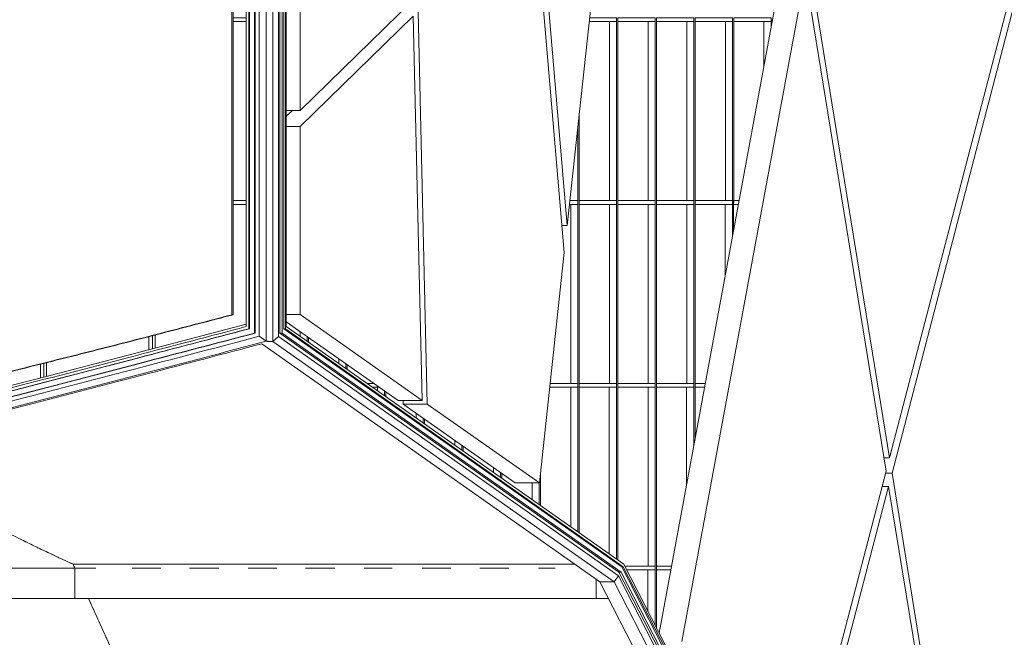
# Model space of a CAD drawing. Header units: inches. Extents: x 424 to 2043, y -237 to 445.
# Tile 197 of 256: x 570 to 583, y 161 to 169. Entities that reach past the tile are written whole.
import ezdxf

# ---------------------------------------------------------------- set-up
doc = ezdxf.new("R2010")
doc.units = ezdxf.units.IN
doc.header["$MEASUREMENT"] = 0
for name, color, linetype, lineweight in [('A-FLOR', 192, 'Continuous', 9), ('A-GENM', 13, 'Continuous', 9), ('A-GLAZ-CURT', 52, 'Continuous', 9), ('A-GLAZ-CWMG', 51, 'Continuous', 9), ('A-WALL', 113, 'Continuous', 9)]:
    doc.layers.add(name, color=color, linetype=linetype, lineweight=lineweight)

# ---------------------------------------------------------------- blocks, each defined once
blk = doc.blocks.new('Generic Models 2 - Generic Models 2-140614-South')
at = {"layer": 'A-GENM'}
for p, q in [((-104.551, 24.913), (-104.551, 12.579)), ((-104.464, 12.576), (-104.464, 24.91)), ((-104.706, 12.685), (-104.706, 24.761)), ((-104.696, 24.761), (-104.696, 12.685)), ((-104.644, 12.643), (-104.644, 24.822)), ((-104.392, 12.641), (-104.392, 24.819)), ((-104.374, 24.759), (-104.374, 12.684)), ((-104.345, 12.684), (-104.345, 24.759)), ((-104.816, 24.638), (-104.816, 12.77)), ((-104.781, 12.742), (-104.781, 24.68)), ((-104.774, 24.68), (-104.774, 12.742)), ((-104.32, 24.679), (-104.32, 12.741)), ((-104.301, 12.741), (-104.301, 24.679)), ((-104.289, 24.638), (-104.289, 12.77)), ((-104.774, 12.742), (-104.781, 12.742)), ((-104.696, 12.685), (-104.706, 12.685)), ((-104.374, 12.684), (-104.345, 12.684)), ((-104.374, 12.684), (-99.919, 9.548)), ((-99.889, 9.548), (-104.345, 12.684)), ((-104.32, 12.741), (-104.301, 12.741)), ((-104.32, 12.741), (-99.88, 9.615)), ((-99.861, 9.615), (-104.301, 12.741)), ((-104.289, 12.77), (-99.856, 9.649)), ((-104.551, 12.579), (-104.644, 12.643)), ((-104.528, 12.579), (-104.551, 12.579)), ((-104.538, 12.576), (-104.464, 12.576)), ((-104.464, 12.576), (-104.392, 12.641)), ((-99.982, 9.42), (-104.464, 12.576)), ((-99.926, 9.497), (-104.392, 12.641)), ((-104.611, 12.546), (-100.171, 9.42)), ((-99.88, 9.615), (-99.861, 9.615)), ((-99.88, 9.615), (-95.746, 1.6)), ((-95.727, 1.6), (-99.861, 9.615)), ((-99.856, 9.649), (-95.705, 1.6)), ((-99.982, 9.42), (-99.926, 9.497)), ((-95.854, 1.6), (-99.926, 9.497)), ((-99.919, 9.548), (-99.889, 9.548)), ((-99.919, 9.548), (-95.82, 1.6)), ((-95.791, 1.6), (-99.889, 9.548)), ((-100.171, 9.42), (-99.982, 9.42)), ((-100.171, 9.42), (-96.138, 1.6)), ((-95.949, 1.6), (-99.982, 9.42))]:
    blk.add_line(p, q, dxfattribs=at)
for points, knots in [([(-117.613, 9.649), (-117.477, 9.678), (-117.204, 9.734), (-116.797, 9.821), (-116.389, 9.909), (-115.982, 9.999), (-115.574, 10.09), (-115.168, 10.182), (-114.761, 10.275), (-114.219, 10.401), (-113.542, 10.561), (-112.46, 10.821), (-111.109, 11.153), (-109.49, 11.559), (-107.872, 11.973), (-106.314, 12.377), (-105.295, 12.644), (-104.816, 12.77)], [0, 0, 0, 0, 0.03168, 0.063361, 0.095041, 0.126722, 0.158402, 0.190083, 0.221763, 0.253444, 0.316805, 0.380165, 0.506887, 0.633609, 0.760331, 0.887053, 1, 1, 1, 1]), ([(-104.781, 12.742), (-105.269, 12.613), (-106.297, 12.343), (-107.864, 11.937), (-109.482, 11.523), (-111.101, 11.117), (-112.452, 10.785), (-113.535, 10.525), (-114.212, 10.365), (-114.754, 10.239), (-115.16, 10.146), (-115.567, 10.054), (-115.974, 9.963), (-116.382, 9.873), (-116.79, 9.784), (-117.196, 9.698), (-117.466, 9.642), (-117.601, 9.614)], [-1.002078, -1.002078, -1.002078, -1.002078, -0.887053, -0.760331, -0.633609, -0.506887, -0.380165, -0.316805, -0.253444, -0.221763, -0.190083, -0.158402, -0.126722, -0.095041, -0.063361, -0.03168, -0.000435, -0.000435, -0.000435, -0.000435]), ([(-104.774, 12.742), (-105.263, 12.613), (-106.29, 12.343), (-107.857, 11.937), (-109.475, 11.523), (-111.094, 11.117), (-112.446, 10.785), (-113.528, 10.525), (-114.205, 10.365), (-114.747, 10.239), (-115.154, 10.146), (-115.56, 10.054), (-115.968, 9.963), (-116.375, 9.873), (-116.783, 9.784), (-117.189, 9.698), (-117.459, 9.642), (-117.594, 9.614)], [-1.002078, -1.002078, -1.002078, -1.002078, -0.887053, -0.760331, -0.633609, -0.506887, -0.380165, -0.316805, -0.253444, -0.221763, -0.190083, -0.158402, -0.126722, -0.095041, -0.063361, -0.03168, -0.000435, -0.000435, -0.000435, -0.000435]), ([(-104.706, 12.685), (-105.212, 12.552), (-106.257, 12.278), (-107.841, 11.867), (-109.459, 11.453), (-111.079, 11.046), (-112.43, 10.715), (-113.513, 10.455), (-114.19, 10.295), (-114.732, 10.169), (-115.139, 10.075), (-115.546, 9.983), (-115.954, 9.892), (-116.361, 9.802), (-116.769, 9.714), (-117.172, 9.628), (-117.439, 9.573), (-117.57, 9.546)], [-1.00612, -1.00612, -1.00612, -1.00612, -0.887053, -0.760331, -0.633609, -0.506887, -0.380165, -0.316805, -0.253444, -0.221763, -0.190083, -0.158402, -0.126722, -0.095041, -0.063361, -0.03168, -0.00128, -0.00128, -0.00128, -0.00128]), ([(-104.696, 12.685), (-105.201, 12.552), (-106.246, 12.278), (-107.83, 11.867), (-109.449, 11.453), (-111.068, 11.046), (-112.42, 10.715), (-113.503, 10.455), (-114.18, 10.295), (-114.722, 10.169), (-115.129, 10.075), (-115.536, 9.983), (-115.943, 9.892), (-116.351, 9.802), (-116.759, 9.714), (-117.162, 9.628), (-117.429, 9.573), (-117.559, 9.546)], [-1.00612, -1.00612, -1.00612, -1.00612, -0.887053, -0.760331, -0.633609, -0.506887, -0.380165, -0.316805, -0.253444, -0.221763, -0.190083, -0.158402, -0.126722, -0.095041, -0.063361, -0.03168, -0.00128, -0.00128, -0.00128, -0.00128]), ([(-104.644, 12.643), (-105.163, 12.506), (-106.221, 12.228), (-107.818, 11.814), (-109.437, 11.4), (-111.057, 10.993), (-112.679, 10.595), (-113.897, 10.305), (-114.711, 10.116), (-115.118, 10.022), (-115.525, 9.93), (-115.933, 9.839), (-116.341, 9.749), (-116.749, 9.66), (-117.149, 9.575), (-117.413, 9.52), (-117.541, 9.494)], [-1.009181, -1.009181, -1.009181, -1.009181, -0.887053, -0.760331, -0.633609, -0.506887, -0.380165, -0.253444, -0.221763, -0.190083, -0.158402, -0.126722, -0.095041, -0.063361, -0.03168, -0.001919, -0.001919, -0.001919, -0.001919]), ([(-104.551, 12.579), (-105.09, 12.437), (-106.167, 12.154), (-107.784, 11.734), (-109.403, 11.321), (-111.023, 10.914), (-112.375, 10.582), (-113.459, 10.322), (-114.136, 10.162), (-114.611, 10.051), (-114.882, 9.989), (-115.086, 9.942), (-115.29, 9.896), (-115.493, 9.85), (-115.697, 9.804), (-115.901, 9.759), (-116.105, 9.714), (-116.377, 9.654), (-116.718, 9.58), (-117.114, 9.496), (-117.374, 9.442), (-117.498, 9.416)], [-1.013775, -1.013775, -1.013775, -1.013775, -0.887053, -0.760331, -0.633609, -0.506887, -0.380165, -0.316805, -0.253444, -0.221763, -0.205923, -0.190083, -0.174242, -0.158402, -0.142562, -0.126722, -0.110882, -0.095041, -0.063361, -0.03168, -0.002878, -0.002878, -0.002878, -0.002878]), ([(-104.61, 12.545), (-105.107, 12.414), (-106.142, 12.143), (-107.717, 11.734), (-109.336, 11.321), (-110.956, 10.914), (-112.308, 10.582), (-113.391, 10.322), (-114.069, 10.162), (-114.544, 10.051), (-114.815, 9.989), (-115.019, 9.942), (-115.223, 9.896), (-115.426, 9.85), (-115.63, 9.804), (-115.834, 9.759), (-116.038, 9.714), (-116.31, 9.654), (-116.651, 9.58), (-117.047, 9.496), (-117.307, 9.442), (-117.431, 9.416)], [-1.003883, -1.003883, -1.003883, -1.003883, -0.887053, -0.760331, -0.633609, -0.506887, -0.380165, -0.316805, -0.253444, -0.221763, -0.205923, -0.190083, -0.174242, -0.158402, -0.142562, -0.126722, -0.110882, -0.095041, -0.063361, -0.03168, -0.002878, -0.002878, -0.002878, -0.002878])]:
    blk.add_open_spline(points, degree=3, knots=knots, dxfattribs=at)
blk = doc.blocks.new('Generic Models 3 - Generic Models 3-147078-South')
at = {"layer": 'A-GENM'}
for p, q in [((-104.107, 24.417), (-104.107, 15.61)), ((-100.598, 14.098), (-100.026, 19.373)), ((-100.636, 13.744), (-101.035, 18.391)), ((-100.971, 18.453), (-100.598, 14.098)), ((-96.362, 11.048), (-94.588, 17.853)), ((-97.432, 17.618), (-96.362, 11.048)), ((-94.556, 17.653), (-96.33, 10.848)), ((-99.39, 8.747), (-97.789, 17.404)), ((-97.471, 17.404), (-99.093, 8.634)), ((-96.408, 10.873), (-97.471, 17.404)), ((-104.107, 15.61), (-102.626, 17.052)), ((-102.621, 16.846), (-104.107, 15.4)), ((-102.504, 11.8), (-102.621, 16.846)), ((-102.556, 16.91), (-102.436, 11.753)), ((-104.289, 15.532), (-104.208, 15.61)), ((-104.289, 15.61), (-104.107, 15.61)), ((-104.107, 15.4), (-104.289, 15.4)), ((-104.107, 15.4), (-104.107, 12.929)), ((-100.666, 14.098), (-100.598, 14.098)), ((-100.964, 10.717), (-100.636, 13.744)), ((-104.107, 12.929), (-104.289, 12.929)), ((-102.821, 11.8), (-104.289, 12.834)), ((-104.107, 12.929), (-102.504, 11.8)), ((-102.821, 11.8), (-102.504, 11.8)), ((-102.753, 11.753), (-102.754, 11.8)), ((-101.282, 10.717), (-102.753, 11.753)), ((-102.753, 11.753), (-102.436, 11.753)), ((-102.436, 11.753), (-100.964, 10.717)), ((-96.362, 11.048), (-96.437, 11.048)), ((-97.698, 5.927), (-96.408, 10.873)), ((-96.33, 10.848), (-96.414, 10.848)), ((-96.33, 10.848), (-94.857, 1.8)), ((-100.964, 10.717), (-101.282, 10.717)), ((-96.375, 10.673), (-97.641, 5.818)), ((-96.375, 10.673), (-96.46, 10.673)), ((-94.931, 1.8), (-96.375, 10.673))]:
    blk.add_line(p, q, dxfattribs=at)
blk = doc.blocks.new('System Panel - Glazed-137457-South')
at = {"layer": 'A-GLAZ-CURT'}
blk.add_line((-99.537, 9.031), (-99.537, 9.575), dxfattribs=at)
blk = doc.blocks.new('System Panel - Glazed-137462-South')
at = {"layer": 'A-GLAZ-CURT'}
blk.add_line((-103.092, 11.927), (-103.092, 11.975), dxfattribs=at)
blk = doc.blocks.new('System Panel - Glazed-137463-South')
at = {"layer": 'A-GLAZ-CURT'}
blk.add_line((-102.584, 11.57), (-102.584, 11.633), dxfattribs=at)
blk = doc.blocks.new('System Panel - Glazed-137464-South')
at = {"layer": 'A-GLAZ-CURT'}
blk.add_line((-102.076, 11.212), (-102.076, 11.276), dxfattribs=at)
blk = doc.blocks.new('System Panel - Glazed-137465-South')
at = {"layer": 'A-GLAZ-CURT'}
blk.add_line((-101.568, 10.855), (-101.568, 10.918), dxfattribs=at)
blk = doc.blocks.new('System Panel - Glazed-137466-South')
at = {"layer": 'A-GLAZ-CURT'}
blk.add_line((-101.06, 10.497), (-101.06, 10.717), dxfattribs=at)
blk = doc.blocks.new('System Panel - Glazed-137467-South')
at = {"layer": 'A-GLAZ-CURT'}
blk.add_line((-100.552, 10.14), (-100.552, 11.975), dxfattribs=at)
blk = doc.blocks.new('System Panel - Glazed-137468-South')
at = {"layer": 'A-GLAZ-CURT'}
blk.add_line((-100.045, 9.782), (-100.045, 11.975), dxfattribs=at)
blk = doc.blocks.new('System Panel - Glazed-V8-South')
at = {"layer": 'A-GLAZ-CURT'}
blk.add_line((-88.872, 7.225), (-88.872, 9.575), dxfattribs=at)
blk = doc.blocks.new('System Panel - Glazed-V13-South')
at = {"layer": 'A-GLAZ-CURT'}
blk.add_line((-99.029, 10.701), (-99.029, 11.975), dxfattribs=at)
blk = doc.blocks.new('System Panel - Glazed-137471-South')
at = {"layer": 'A-GLAZ-CURT'}
blk.add_line((-104.107, 12.642), (-104.107, 12.706), dxfattribs=at)
blk = doc.blocks.new('System Panel - Glazed-137472-South')
at = {"layer": 'A-GLAZ-CURT'}
blk.add_line((-103.599, 12.285), (-103.599, 12.348), dxfattribs=at)
blk = doc.blocks.new('System Panel - Glazed-V18-South')
at = {"layer": 'A-GLAZ-CURT'}
blk.add_line((-98.521, 13.446), (-98.521, 14.375), dxfattribs=at)
blk = doc.blocks.new('System Panel - Glazed-V21-South')
at = {"layer": 'A-GLAZ-CURT'}
blk.add_line((-98.013, 16.191), (-98.013, 16.775), dxfattribs=at)
blk = doc.blocks.new('Rectangular Mullion - 50 x 150mm-V30-South')
at = {"layer": 'A-GLAZ-CWMG'}
for p, q in [((-99.443, 9.625), (-99.843, 9.625)), ((-99.817, 9.575), (-99.443, 9.575)), ((-99.443, 9.625), (-99.443, 9.575))]:
    blk.add_line(p, q, dxfattribs=at)
blk = doc.blocks.new('Rectangular Mullion - 50 x 150mm-V31-South')
at = {"layer": 'A-GLAZ-CWMG'}
for p, q in [((-99.426, 9.575), (-99.426, 9.625)), ((-99.228, 9.625), (-99.426, 9.625)), ((-99.426, 9.575), (-99.237, 9.575))]:
    blk.add_line(p, q, dxfattribs=at)
blk = doc.blocks.new('Rectangular Mullion - 50 x 150mm-137356-South')
at = {"layer": 'A-GLAZ-CWMG'}
for p, q in [((-103.14, 12.025), (-103.23, 12.025)), ((-103.159, 11.975), (-103.069, 11.975))]:
    blk.add_line(p, q, dxfattribs=at)
blk = doc.blocks.new('Rectangular Mullion - 50 x 150mm-V34-South')
at = {"layer": 'A-GLAZ-CWMG'}
for p, q in [((-100.828, 11.975), (-100.459, 11.975)), ((-100.459, 12.025), (-100.822, 12.025)), ((-100.459, 12.025), (-100.459, 11.975))]:
    blk.add_line(p, q, dxfattribs=at)
blk = doc.blocks.new('Rectangular Mullion - 50 x 150mm-V28-South')
at = {"layer": 'A-GLAZ-CWMG'}
for p, q in [((-89.777, 7.175), (-89.777, 7.225)), ((-89.286, 7.225), (-89.777, 7.225)), ((-89.777, 7.175), (-89.286, 7.175)), ((-89.286, 7.225), (-89.286, 7.175))]:
    blk.add_line(p, q, dxfattribs=at)
blk = doc.blocks.new('Rectangular Mullion - 50 x 150mm-V35-South')
at = {"layer": 'A-GLAZ-CWMG'}
for p, q in [((-98.918, 11.975), (-98.918, 12.025)), ((-98.784, 12.025), (-98.918, 12.025)), ((-98.918, 11.975), (-98.793, 11.975))]:
    blk.add_line(p, q, dxfattribs=at)
blk = doc.blocks.new('Rectangular Mullion - 50 x 150mm-V37-South')
at = {"layer": 'A-GLAZ-CWMG'}
for p, q in [((-100.568, 14.375), (-100.459, 14.375)), ((-100.459, 14.425), (-100.562, 14.425)), ((-100.459, 14.425), (-100.459, 14.375))]:
    blk.add_line(p, q, dxfattribs=at)
blk = doc.blocks.new('Rectangular Mullion - 50 x 150mm-V38-South')
at = {"layer": 'A-GLAZ-CWMG'}
for p, q in [((-98.411, 14.375), (-98.411, 14.425)), ((-98.34, 14.425), (-98.411, 14.425)), ((-98.411, 14.375), (-98.349, 14.375))]:
    blk.add_line(p, q, dxfattribs=at)
blk = doc.blocks.new('Rectangular Mullion - 50 x 150mm-V40-South')
at = {"layer": 'A-GLAZ-CWMG'}
for p, q in [((-99.951, 16.825), (-100.302, 16.825)), ((-99.951, 16.825), (-99.951, 16.775)), ((-100.307, 16.775), (-99.951, 16.775))]:
    blk.add_line(p, q, dxfattribs=at)
blk = doc.blocks.new('Rectangular Mullion - 50 x 150mm-137364-South')
at = {"layer": 'A-GLAZ-CWMG'}
for p, q in [((-104.013, 12.64), (-104.013, 12.576)), ((-103.997, 12.565), (-103.997, 12.628))]:
    blk.add_line(p, q, dxfattribs=at)
blk = doc.blocks.new('Rectangular Mullion - 50 x 150mm-137365-South')
at = {"layer": 'A-GLAZ-CWMG'}
for p, q in [((-103.506, 12.282), (-103.506, 12.219)), ((-103.489, 12.207), (-103.489, 12.27))]:
    blk.add_line(p, q, dxfattribs=at)
blk = doc.blocks.new('Rectangular Mullion - 50 x 150mm-137366-South')
at = {"layer": 'A-GLAZ-CWMG'}
for p, q in [((-102.998, 11.925), (-102.998, 11.861)), ((-102.981, 11.85), (-102.981, 11.913))]:
    blk.add_line(p, q, dxfattribs=at)
blk = doc.blocks.new('Rectangular Mullion - 50 x 150mm-137367-South')
at = {"layer": 'A-GLAZ-CWMG'}
for p, q in [((-102.49, 11.567), (-102.49, 11.504)), ((-102.473, 11.492), (-102.473, 11.555))]:
    blk.add_line(p, q, dxfattribs=at)
blk = doc.blocks.new('Rectangular Mullion - 50 x 150mm-137368-South')
at = {"layer": 'A-GLAZ-CWMG'}
for p, q in [((-101.982, 11.21), (-101.982, 11.146)), ((-101.965, 11.135), (-101.965, 11.198))]:
    blk.add_line(p, q, dxfattribs=at)
blk = doc.blocks.new('Rectangular Mullion - 50 x 150mm-137369-South')
at = {"layer": 'A-GLAZ-CWMG'}
for p, q in [((-101.474, 10.852), (-101.474, 10.789)), ((-101.458, 10.777), (-101.458, 10.84))]:
    blk.add_line(p, q, dxfattribs=at)
blk = doc.blocks.new('Rectangular Mullion - 50 x 150mm-137370-South')
at = {"layer": 'A-GLAZ-CWMG'}
for p, q in [((-100.95, 10.42), (-100.95, 10.85)), ((-100.966, 10.717), (-100.966, 10.431))]:
    blk.add_line(p, q, dxfattribs=at)
blk = doc.blocks.new('Rectangular Mullion - 50 x 150mm-137371-South')
at = {"layer": 'A-GLAZ-CWMG'}
for p, q in [((-100.459, 12), (-100.459, 10.074)), ((-100.442, 10.062), (-100.442, 12))]:
    blk.add_line(p, q, dxfattribs=at)
blk = doc.blocks.new('Rectangular Mullion - 50 x 150mm-137373-South')
at = {"layer": 'A-GLAZ-CWMG'}
for p, q in [((-99.443, 9.6), (-99.443, 8.849)), ((-99.426, 8.817), (-99.426, 9.6))]:
    blk.add_line(p, q, dxfattribs=at)
blk = doc.blocks.new('Rectangular Mullion - 50 x 150mm-V62-South')
at = {"layer": 'A-GLAZ-CWMG'}
for p, q in [((-99.951, 12), (-99.951, 9.716)), ((-99.934, 9.705), (-99.934, 12))]:
    blk.add_line(p, q, dxfattribs=at)
blk = doc.blocks.new('Rectangular Mullion - 50 x 150mm-V56-South')
at = {"layer": 'A-GLAZ-CWMG'}
for p, q in [((-88.778, 9.6), (-88.778, 7.2)), ((-88.762, 7.2), (-88.762, 9.6))]:
    blk.add_line(p, q, dxfattribs=at)
blk = doc.blocks.new('Rectangular Mullion - 50 x 150mm-V63-South')
at = {"layer": 'A-GLAZ-CWMG'}
for p, q in [((-98.935, 12), (-98.935, 11.208)), ((-98.918, 11.298), (-98.918, 12))]:
    blk.add_line(p, q, dxfattribs=at)
blk = doc.blocks.new('Rectangular Mullion - 50 x 150mm-V68-South')
at = {"layer": 'A-GLAZ-CWMG'}
for p, q in [((-98.427, 14.4), (-98.427, 13.953)), ((-98.411, 14.043), (-98.411, 14.4))]:
    blk.add_line(p, q, dxfattribs=at)
blk = doc.blocks.new('Rectangular Mullion - 50 x 150mm-V70-South')
at = {"layer": 'A-GLAZ-CWMG'}
for p, q in [((-100.442, 14.4), (-100.442, 15.534)), ((-100.459, 15.38), (-100.459, 14.4))]:
    blk.add_line(p, q, dxfattribs=at)
blk = doc.blocks.new('Rectangular Mullion - 50 x 150mm-V71-South')
at = {"layer": 'A-GLAZ-CWMG'}
for p, q in [((-97.919, 16.8), (-97.919, 16.698)), ((-97.903, 16.789), (-97.903, 16.8))]:
    blk.add_line(p, q, dxfattribs=at)
blk = doc.blocks.new('Generic Models 4 - Generic Models 4-152240-South')
at = {"layer": 'A-GENM'}
for p, q in [((-105.004, 12.927), (-105.004, 24.414)), ((-104.988, 24.414), (-104.988, 12.927)), ((-105.004, 12.927), (-104.988, 12.927))]:
    blk.add_line(p, q, dxfattribs=at)
for points, knots in [([(-110.336, 11.628), (-110.261, 11.643), (-110.112, 11.674), (-109.926, 11.714), (-109.778, 11.746), (-109.666, 11.771), (-109.554, 11.796), (-109.443, 11.821), (-109.332, 11.846), (-109.183, 11.88), (-108.923, 11.94), (-108.553, 12.028), (-108.108, 12.135), (-107.516, 12.281), (-106.776, 12.467), (-105.89, 12.695), (-105.299, 12.849), (-105.004, 12.927)], [0, 0, 0, 0, 0.041667, 0.083333, 0.104167, 0.125, 0.145833, 0.166667, 0.1875, 0.208333, 0.25, 0.333333, 0.416667, 0.5, 0.666667, 0.833333, 1, 1, 1, 1]), ([(-104.988, 12.927), (-105.283, 12.849), (-105.873, 12.695), (-106.76, 12.467), (-107.499, 12.281), (-108.092, 12.135), (-108.536, 12.028), (-108.907, 11.94), (-109.167, 11.88), (-109.315, 11.846), (-109.427, 11.821), (-109.538, 11.796), (-109.65, 11.771), (-109.761, 11.746), (-109.91, 11.714), (-110.096, 11.674), (-110.245, 11.643), (-110.319, 11.628)], [-1, -1, -1, -1, -0.833333, -0.666667, -0.5, -0.416667, -0.333333, -0.25, -0.208333, -0.1875, -0.166667, -0.145833, -0.125, -0.104167, -0.083333, -0.041667, 0, 0, 0, 0])]:
    blk.add_open_spline(points, degree=3, knots=knots, dxfattribs=at)
blk = doc.blocks.new('System Panel - Glazed-153711-South')
at = {"layer": 'A-GLAZ-CURT'}
blk.add_line((-107.44, 12.297), (-107.44, 12.117), dxfattribs=at)
blk = doc.blocks.new('System Panel - Glazed-153712-South')
at = {"layer": 'A-GLAZ-CURT'}
blk.add_line((-106.012, 12.66), (-106.012, 12.487), dxfattribs=at)
blk = doc.blocks.new('Rectangular Mullion - 50 x 150mm-153583-South')
at = {"layer": 'A-GLAZ-CWMG'}
blk.add_line((-107.703, 12.049), (-108.935, 11.733), dxfattribs=at)
blk = doc.blocks.new('Rectangular Mullion - 50 x 150mm-153584-South')
at = {"layer": 'A-GLAZ-CWMG'}
blk.add_line((-106.081, 12.469), (-107.508, 12.099), dxfattribs=at)
blk = doc.blocks.new('Rectangular Mullion - 50 x 150mm-153585-South')
at = {"layer": 'A-GLAZ-CWMG'}
blk.add_line((-104.816, 12.801), (-106.08, 12.469), dxfattribs=at)
blk = doc.blocks.new('Rectangular Mullion - 50 x 150mm-153599-South')
at = {"layer": 'A-GLAZ-CWMG'}
blk.add_line((-107.508, 12.099), (-107.703, 12.049), dxfattribs=at)
blk = doc.blocks.new('Rectangular Mullion - 50 x 150mm-153612-South')
at = {"layer": 'A-GLAZ-CWMG'}
for p, q in [((-104.816, 14.425), (-104.988, 14.425)), ((-104.988, 14.375), (-104.816, 14.375))]:
    blk.add_line(p, q, dxfattribs=at)
blk = doc.blocks.new('Rectangular Mullion - 50 x 150mm-V176-South')
at = {"layer": 'A-GLAZ-CWMG'}
for p, q in [((-104.816, 16.825), (-104.988, 16.825)), ((-104.988, 16.775), (-104.816, 16.775))]:
    blk.add_line(p, q, dxfattribs=at)
blk = doc.blocks.new('Rectangular Mullion - 50 x 150mm-153636-South')
at = {"layer": 'A-GLAZ-CWMG'}
for p, q in [((-107.52, 12.277), (-107.52, 12.096)), ((-107.473, 12.108), (-107.473, 12.289)), ((-107.52, 12.096), (-107.508, 12.099)), ((-107.508, 12.099), (-107.473, 12.108))]:
    blk.add_line(p, q, dxfattribs=at)
blk = doc.blocks.new('Rectangular Mullion - 50 x 150mm-153637-South')
at = {"layer": 'A-GLAZ-CWMG'}
for p, q in [((-106.093, 12.639), (-106.093, 12.466)), ((-106.046, 12.479), (-106.046, 12.651)), ((-106.093, 12.466), (-106.08, 12.469)), ((-106.08, 12.469), (-106.046, 12.479))]:
    blk.add_line(p, q, dxfattribs=at)

msp = doc.modelspace()

# ---------------------------------------------------------------- linework, layer by layer
at = {"layer": 'A-FLOR'}
for p, q in [((564.325, 162.2), (570.614, 162.2)), ((570.614, 162.2), (570.89, 162.2)), ((570.614, 162.2), (570.614, 161.8)), ((571.366, 162.2), (571.742, 162.2)), ((572.119, 162.2), (572.505, 162.2)), ((572.89, 162.2), (573.267, 162.2)), ((573.644, 162.2), (574.03, 162.2)), ((574.416, 162.2), (574.784, 162.2)), ((575.176, 162.2), (575.556, 162.2)), ((575.933, 162.2), (576.318, 162.2)), ((576.704, 162.2), (576.926, 162.2)), ((577.463, 162.054), (577.463, 161.8)), ((577.624, 161.8), (560.124, 161.8))]:
    msp.add_line(p, q, dxfattribs=at)
at = {"layer": 'A-WALL', "flags": 128}
for points in [[(577.185, 162.25), (576.676, 162.25), (575.916, 162.25), (575.155, 162.25), (574.395, 162.25), (573.634, 162.25), (572.874, 162.25), (572.113, 162.25), (571.353, 162.25), (570.592, 162.25)], [(570.592, 162.25), (571.353, 162.25), (572.113, 162.25), (572.874, 162.25), (573.634, 162.25), (574.395, 162.25), (575.155, 162.25), (575.916, 162.25), (576.676, 162.25), (577.185, 162.25)]]:
    msp.add_lwpolyline(points, dxfattribs=at)
at = {"layer": 'A-WALL'}
for points, knots in [([(569.62, 162.719), (569.707, 162.675), (569.845, 162.606), (569.984, 162.538), (570.036, 162.512)], [0.2418209, 0.2418209, 0.2418209, 0.2418209, 0.4444444, 0.5667286, 0.5667286, 0.5667286, 0.5667286]), ([(570.116, 162.473), (570.132, 162.466), (570.152, 162.456), (570.171, 162.447), (570.175, 162.445)], [0.62909727, 0.62909727, 0.62909727, 0.62909727, 0.66666667, 0.67490076, 0.67490076, 0.67490076, 0.67490076]), ([(570.592, 162.25), (570.497, 162.293), (570.358, 162.358), (570.219, 162.424), (570.175, 162.445)], [0, 0, 0, 0, 0.2222222, 0.3253324, 0.3253324, 0.3253324, 0.3253324]), ([(570.259, 162.405), (570.299, 162.386), (570.348, 162.363), (570.397, 162.34), (570.406, 162.335)], [0.7401998, 0.7401998, 0.7401998, 0.7401998, 0.8333333, 0.8553694, 0.8553694, 0.8553694, 0.8553694]), ([(570.449, 162.315), (570.461, 162.31), (570.509, 162.288), (570.556, 162.266), (570.592, 162.25)], [0.8888889, 0.8888889, 0.8888889, 0.8888889, 0.9166667, 1, 1, 1, 1]), ([(571.423, 160.418), (571.406, 160.456), (571.302, 160.683), (571.091, 161.141), (570.9, 161.566), (570.794, 161.8)], [0.7777778, 0.7777778, 0.7777778, 0.7777778, 0.7916667, 0.8611111, 0.9457357, 0.9457357, 0.9457357, 0.9457357]), ([(570.794, 161.799), (570.795, 161.796), (570.832, 161.715), (570.902, 161.559), (571.007, 161.329), (571.111, 161.101), (571.215, 160.873), (571.302, 160.683), (571.371, 160.531), (571.441, 160.38), (571.528, 160.191), (571.632, 159.965), (571.737, 159.739), (571.842, 159.513), (571.947, 159.288), (572.052, 159.063), (572.157, 158.839), (572.262, 158.615), (572.363, 158.402), (572.428, 158.264), (572.458, 158.201)], [0.0542644, 0.0542644, 0.0542644, 0.0542644, 0.0555556, 0.0833333, 0.1111111, 0.1388889, 0.1666667, 0.1944444, 0.2083333, 0.2222222, 0.25, 0.2777778, 0.3055556, 0.3333333, 0.3611111, 0.3888889, 0.4166667, 0.4444444, 0.4722222, 0.4959984, 0.4959984, 0.4959984, 0.4959984])]:
    msp.add_open_spline(points, degree=3, knots=knots, dxfattribs=at)
for points in [[(569.975, 162.542), (569.949, 162.555), (569.924, 162.567), (569.898, 162.58)], [(570.117, 162.473), (570.09, 162.486), (570.063, 162.499), (570.036, 162.512)], [(570.036, 162.512), (570.063, 162.499), (570.089, 162.486), (570.116, 162.474)], [(570.175, 162.445), (570.203, 162.432), (570.231, 162.419), (570.258, 162.405)], [(570.614, 162.201), (570.607, 162.217), (570.599, 162.233), (570.592, 162.25)], [(570.592, 162.25), (570.599, 162.233), (570.607, 162.217), (570.614, 162.201)]]:
    msp.add_open_spline(points, degree=3, dxfattribs=at)

# ---------------------------------------------------------------- block references
at = {"layer": 'A-GENM'}
for name in ['Generic Models 2 - Generic Models 2-140614-South', 'Generic Models 4 - Generic Models 4-152240-South', 'Generic Models 3 - Generic Models 3-147078-South']:
    msp.add_blockref(name, (677.681, 152.6), dxfattribs=at)
at = {"layer": 'A-GLAZ-CURT'}
for name, p in [('System Panel - Glazed-V8-South', (666.509, 159.8)), ('System Panel - Glazed-V8-South', (667.017, 159.8)), ('System Panel - Glazed-V8-South', (667.525, 159.8)), ('System Panel - Glazed-V8-South', (668.033, 159.8)), ('System Panel - Glazed-V21-South', (677.681, 152.6)), ('System Panel - Glazed-V8-South', (666.001, 157.4)), ('System Panel - Glazed-V8-South', (666.509, 157.4)), ('System Panel - Glazed-V8-South', (667.017, 157.4)), ('System Panel - Glazed-V8-South', (667.525, 157.4)), ('System Panel - Glazed-V18-South', (677.681, 152.6)), ('System Panel - Glazed-153712-South', (677.681, 152.6)), ('System Panel - Glazed-137471-South', (677.681, 152.6)), ('System Panel - Glazed-137472-South', (677.681, 152.6)), ('System Panel - Glazed-153711-South', (677.681, 152.6)), ('System Panel - Glazed-137462-South', (677.681, 152.6)), ('System Panel - Glazed-137467-South', (677.681, 152.6)), ('System Panel - Glazed-137468-South', (677.681, 152.6)), ('System Panel - Glazed-V8-South', (667.017, 155)), ('System Panel - Glazed-V13-South', (677.681, 152.6)), ('System Panel - Glazed-137463-South', (677.681, 152.6)), ('System Panel - Glazed-137464-South', (677.681, 152.6)), ('System Panel - Glazed-137465-South', (677.681, 152.6)), ('System Panel - Glazed-137466-South', (677.681, 152.6)), ('System Panel - Glazed-137457-South', (677.681, 152.6))]:
    msp.add_blockref(name, p, dxfattribs=at)
at = {"layer": 'A-GLAZ-CWMG'}
for name, p in [('Rectangular Mullion - 50 x 150mm-V176-South', (677.681, 152.6)), ('Rectangular Mullion - 50 x 150mm-V40-South', (677.681, 152.6)), ('Rectangular Mullion - 50 x 150mm-V56-South', (666.509, 159.8)), ('Rectangular Mullion - 50 x 150mm-V28-South', (667.525, 162.2)), ('Rectangular Mullion - 50 x 150mm-V56-South', (667.017, 159.8)), ('Rectangular Mullion - 50 x 150mm-V28-South', (668.033, 162.2)), ('Rectangular Mullion - 50 x 150mm-V56-South', (667.525, 159.8)), ('Rectangular Mullion - 50 x 150mm-V28-South', (668.54, 162.2)), ('Rectangular Mullion - 50 x 150mm-V56-South', (668.033, 159.8)), ('Rectangular Mullion - 50 x 150mm-V28-South', (669.048, 162.2)), ('Rectangular Mullion - 50 x 150mm-V71-South', (677.681, 152.6)), ('Rectangular Mullion - 50 x 150mm-V70-South', (677.681, 152.6)), ('Rectangular Mullion - 50 x 150mm-153612-South', (677.681, 152.6)), ('Rectangular Mullion - 50 x 150mm-V37-South', (677.681, 152.6)), ('Rectangular Mullion - 50 x 150mm-V28-South', (667.017, 159.8)), ('Rectangular Mullion - 50 x 150mm-V28-South', (667.525, 159.8)), ('Rectangular Mullion - 50 x 150mm-V28-South', (668.033, 159.8)), ('Rectangular Mullion - 50 x 150mm-V28-South', (668.54, 159.8)), ('Rectangular Mullion - 50 x 150mm-V38-South', (677.681, 152.6)), ('Rectangular Mullion - 50 x 150mm-V56-South', (666.001, 157.4)), ('Rectangular Mullion - 50 x 150mm-V56-South', (666.509, 157.4)), ('Rectangular Mullion - 50 x 150mm-V56-South', (667.017, 157.4)), ('Rectangular Mullion - 50 x 150mm-V56-South', (667.525, 157.4)), ('Rectangular Mullion - 50 x 150mm-V68-South', (677.681, 152.6)), ('Rectangular Mullion - 50 x 150mm-153585-South', (677.681, 152.6)), ('Rectangular Mullion - 50 x 150mm-153637-South', (677.681, 152.6)), ('Rectangular Mullion - 50 x 150mm-137364-South', (677.681, 152.6)), ('Rectangular Mullion - 50 x 150mm-153584-South', (677.681, 152.6)), ('Rectangular Mullion - 50 x 150mm-153636-South', (677.681, 152.6)), ('Rectangular Mullion - 50 x 150mm-137365-South', (677.681, 152.6)), ('Rectangular Mullion - 50 x 150mm-153599-South', (677.681, 152.6)), ('Rectangular Mullion - 50 x 150mm-153583-South', (677.681, 152.6)), ('Rectangular Mullion - 50 x 150mm-137356-South', (677.681, 152.6)), ('Rectangular Mullion - 50 x 150mm-V34-South', (677.681, 152.6)), ('Rectangular Mullion - 50 x 150mm-137371-South', (677.681, 152.6)), ('Rectangular Mullion - 50 x 150mm-V28-South', (667.017, 157.4)), ('Rectangular Mullion - 50 x 150mm-V62-South', (677.681, 152.6)), ('Rectangular Mullion - 50 x 150mm-V28-South', (667.525, 157.4)), ('Rectangular Mullion - 50 x 150mm-V56-South', (667.017, 155)), ('Rectangular Mullion - 50 x 150mm-V28-South', (668.033, 157.4)), ('Rectangular Mullion - 50 x 150mm-V63-South', (677.681, 152.6)), ('Rectangular Mullion - 50 x 150mm-V35-South', (677.681, 152.6)), ('Rectangular Mullion - 50 x 150mm-137366-South', (677.681, 152.6)), ('Rectangular Mullion - 50 x 150mm-137367-South', (677.681, 152.6)), ('Rectangular Mullion - 50 x 150mm-137368-South', (677.681, 152.6)), ('Rectangular Mullion - 50 x 150mm-137369-South', (677.681, 152.6)), ('Rectangular Mullion - 50 x 150mm-137370-South', (677.681, 152.6)), ('Rectangular Mullion - 50 x 150mm-V30-South', (677.681, 152.6)), ('Rectangular Mullion - 50 x 150mm-V31-South', (677.681, 152.6)), ('Rectangular Mullion - 50 x 150mm-137373-South', (677.681, 152.6))]:
    msp.add_blockref(name, p, dxfattribs=at)

doc.saveas('drawing.dxf')
